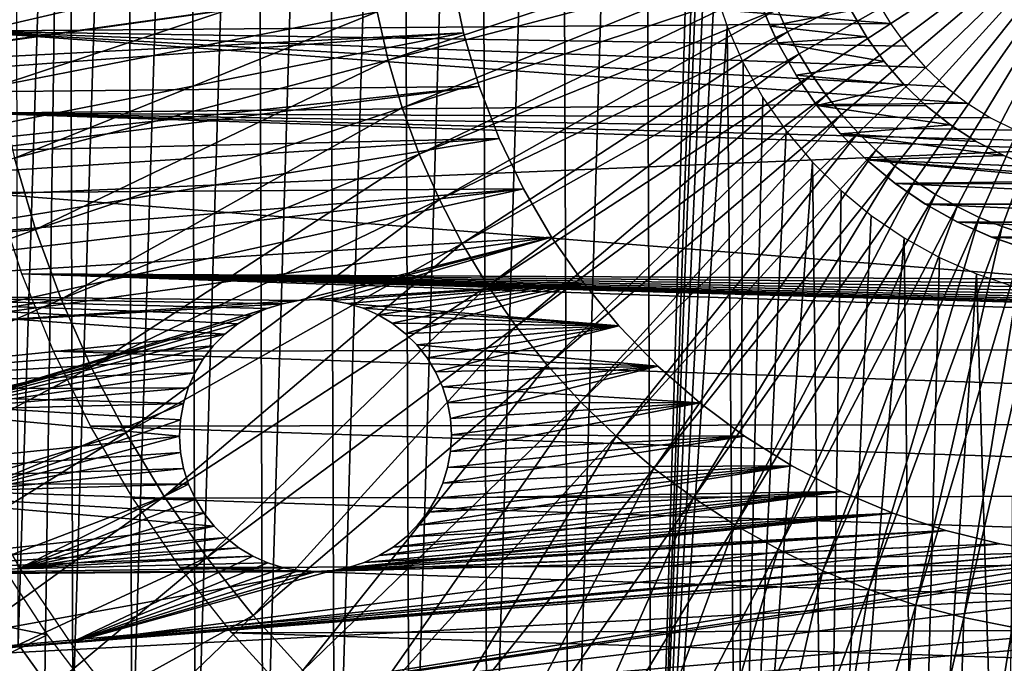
# Model space of a CAD drawing. Header units: millimetres. Extents: x -30.2 to 30.2, y -30.6 to 30.2.
# Tile 19 of 101: x -20.9 to -2.5, y -15 to -2.9. Entities that reach past the tile are written whole.
import ezdxf

# ---------------------------------------------------------------- set-up
doc = ezdxf.new("R2010")
doc.units = ezdxf.units.MM
doc.header["$LTSCALE"] = 65.185185
for name, color, linetype in [('2', 7, 'CONTINUOUS'), ('22', 7, 'CONTINUOUS'), ('23', 7, 'CONTINUOUS'), ('27', 7, 'CONTINUOUS'), ('29', 7, 'CONTINUOUS'), ('30', 7, 'CONTINUOUS'), ('4', 7, 'CONTINUOUS'), ('41', 7, 'CONTINUOUS'), ('43', 7, 'CONTINUOUS'), ('44', 7, 'CONTINUOUS'), ('6', 7, 'CONTINUOUS')]:
    doc.layers.add(name, color=color, linetype=linetype)

msp = doc.modelspace()

# ---------------------------------------------------------------- linework, layer by layer
at = {"layer": '2', "color": 251, "linetype": 'Continuous', "true_color": 0x4c4c4c}
for points in [[(-21.357, -13.026, 4.4), (-20.416, -14.454, 4.4), (-23.313, -13.868, 4.4), (-21.357, -13.026, 4.4)], [(-23.313, -13.868, 4.4), (-20.416, -14.454, 4.4), (-22.336, -15.392, 4.4), (-23.313, -13.868, 4.4)], [(-20.416, -14.454, 4.4), (-19.384, -15.812, 4.4), (-22.336, -15.392, 4.4), (-20.416, -14.454, 4.4)]]:
    msp.add_3dface(points, dxfattribs=at)
at = {"layer": '22', "color": 4, "linetype": 'Continuous'}
msp.add_3dface([(-20.963, -14.63, -2), (-20.462, -15.326, -2), (-21.846, -14.996, -30), (-20.963, -14.63, -2)], dxfattribs=at)
at = {"layer": '23', "color": 4, "linetype": 'Continuous'}
for points in [[(-9.258, 23.83, -2), (-7.659, 24.39, -2), (-9.067, -23.903, -2), (-9.258, 23.83, -2)], [(-9.067, -23.903, -2), (-7.659, 24.39, -2), (-8.25, 0, -2), (-9.067, -23.903, -2)], [(-10.815, 23.164, -2), (-9.258, 23.83, -2), (-10.634, -23.248, -2), (-10.815, 23.164, -2)], [(-9.258, 23.83, -2), (-9.067, -23.903, -2), (-10.634, -23.248, -2), (-9.258, 23.83, -2)], [(-12.32, 22.4, -2), (-10.815, 23.164, -2), (-12.149, -22.493, -2), (-12.32, 22.4, -2)], [(-10.815, 23.164, -2), (-10.634, -23.248, -2), (-12.149, -22.493, -2), (-10.815, 23.164, -2)], [(-13.777, 21.534, -2), (-12.32, 22.4, -2), (-13.615, -21.637, -2), (-13.777, 21.534, -2)], [(-12.32, 22.4, -2), (-12.149, -22.493, -2), (-13.615, -21.637, -2), (-12.32, 22.4, -2)], [(-15.17, 20.577, -2), (-13.777, 21.534, -2), (-15.02, -20.687, -2), (-15.17, 20.577, -2)], [(-13.777, 21.534, -2), (-13.615, -21.637, -2), (-15.02, -20.687, -2), (-13.777, 21.534, -2)], [(-16.496, 19.53, -2), (-15.17, 20.577, -2), (-16.363, -19.64, -2), (-16.496, 19.53, -2)], [(-15.17, 20.577, -2), (-15.02, -20.687, -2), (-16.363, -19.64, -2), (-15.17, 20.577, -2)], [(-17.75, 18.398, -2), (-16.496, 19.53, -2), (-17.637, -18.506, -2), (-17.75, 18.398, -2)], [(-16.496, 19.53, -2), (-16.363, -19.64, -2), (-17.637, -18.506, -2), (-16.496, 19.53, -2)], [(-18.924, 17.189, -2), (-17.75, 18.398, -2), (-18.828, -17.293, -2), (-18.924, 17.189, -2)], [(-17.75, 18.398, -2), (-17.637, -18.506, -2), (-18.828, -17.293, -2), (-17.75, 18.398, -2)], [(-20.018, 15.901, -2), (-18.924, 17.189, -2), (-19.939, -16.001, -2), (-20.018, 15.901, -2)], [(-18.924, 17.189, -2), (-18.828, -17.293, -2), (-19.939, -16.001, -2), (-18.924, 17.189, -2)], [(-21.027, 14.539, -2), (-20.018, 15.901, -2), (-20.963, -14.63, -2), (-21.027, 14.539, -2)], [(-20.018, 15.901, -2), (-20.462, -15.326, -2), (-20.963, -14.63, -2), (-20.018, 15.901, -2)], [(-20.018, 15.901, -2), (-19.939, -16.001, -2), (-20.462, -15.326, -2), (-20.018, 15.901, -2)], [(-9.067, -23.903, -2), (-8.25, 0, -2), (-8.194, -0.813, -2), (-9.067, -23.903, -2)], [(-8.078, -1.592, -2), (-9.067, -23.903, -2), (-8.194, -0.813, -2), (-8.078, -1.592, -2)], [(-7.9, -2.337, -2), (-9.067, -23.903, -2), (-8.078, -1.592, -2), (-7.9, -2.337, -2)], [(-7.661, -3.048, -2), (-9.067, -23.903, -2), (-7.9, -2.337, -2), (-7.661, -3.048, -2)], [(-7.462, -24.451, -2), (-9.067, -23.903, -2), (-7.661, -3.048, -2), (-7.462, -24.451, -2)], [(-7.361, -3.725, -2), (-7.462, -24.451, -2), (-7.661, -3.048, -2), (-7.361, -3.725, -2)], [(-6.991, -4.379, -2), (-7.462, -24.451, -2), (-7.361, -3.725, -2), (-6.991, -4.379, -2)], [(-6.554, -5.004, -2), (-7.462, -24.451, -2), (-6.991, -4.379, -2), (-6.554, -5.004, -2)], [(-6.062, -5.589, -2), (-7.462, -24.451, -2), (-6.554, -5.004, -2), (-6.062, -5.589, -2)], [(-5.815, -24.894, -2), (-7.462, -24.451, -2), (-6.062, -5.589, -2), (-5.815, -24.894, -2)], [(-5.527, -6.122, -2), (-5.815, -24.894, -2), (-6.062, -5.589, -2), (-5.527, -6.122, -2)], [(-4.961, -6.592, -2), (-5.815, -24.894, -2), (-5.527, -6.122, -2), (-4.961, -6.592, -2)], [(-4.344, -7.01, -2), (-5.815, -24.894, -2), (-4.961, -6.592, -2), (-4.344, -7.01, -2)], [(-4.142, -25.227, -2), (-5.815, -24.894, -2), (-4.344, -7.01, -2), (-4.142, -25.227, -2)], [(-3.681, -7.378, -2), (-4.142, -25.227, -2), (-4.344, -7.01, -2), (-3.681, -7.378, -2)], [(-2.986, -7.687, -2), (-4.142, -25.227, -2), (-3.681, -7.378, -2), (-2.986, -7.687, -2)], [(-2.453, -25.446, -2), (-4.142, -25.227, -2), (-2.986, -7.687, -2), (-2.453, -25.446, -2)], [(-2.275, -7.93, -2), (-2.453, -25.446, -2), (-2.986, -7.687, -2), (-2.275, -7.93, -2)]]:
    msp.add_3dface(points, dxfattribs=at)
at = {"layer": '27', "color": 253, "linetype": 'Continuous', "true_color": 0x98aaaf}
for points in [[(-6.713, -3.345, -0.5), (-6.993, -2.712, -0.5), (-6.856, -3.039, -25), (-6.713, -3.345, -0.5)], [(-6.856, -3.039, -25), (-6.993, -2.712, -0.5), (-6.99, -2.718, -25), (-6.856, -3.039, -25)], [(-6.709, -3.353, -25), (-6.713, -3.345, -0.5), (-6.856, -3.039, -25), (-6.709, -3.353, -25)], [(-6.377, -3.948, -0.5), (-6.713, -3.345, -0.5), (-6.709, -3.353, -25), (-6.377, -3.948, -0.5)], [(-6.371, -3.957, -25), (-6.377, -3.948, -0.5), (-6.709, -3.353, -25), (-6.371, -3.957, -25)], [(-5.986, -4.519, -0.5), (-6.377, -3.948, -0.5), (-6.371, -3.957, -25), (-5.986, -4.519, -0.5)], [(-5.98, -4.527, -25), (-5.986, -4.519, -0.5), (-6.371, -3.957, -25), (-5.98, -4.527, -25)], [(-5.543, -5.053, -0.5), (-5.986, -4.519, -0.5), (-5.98, -4.527, -25), (-5.543, -5.053, -0.5)], [(-5.536, -5.06, -25), (-5.543, -5.053, -0.5), (-5.98, -4.527, -25), (-5.536, -5.06, -25)], [(-5.052, -5.543, -0.5), (-5.543, -5.053, -0.5), (-5.536, -5.06, -25), (-5.052, -5.543, -0.5)], [(-5.046, -5.549, -25), (-5.052, -5.543, -0.5), (-5.536, -5.06, -25), (-5.046, -5.549, -25)], [(-4.519, -5.986, -0.5), (-5.052, -5.543, -0.5), (-5.046, -5.549, -25), (-4.519, -5.986, -0.5)], [(-4.513, -5.99, -25), (-4.519, -5.986, -0.5), (-5.046, -5.549, -25), (-4.513, -5.99, -25)], [(-3.948, -6.377, -0.5), (-4.519, -5.986, -0.5), (-4.513, -5.99, -25), (-3.948, -6.377, -0.5)], [(-3.942, -6.381, -25), (-3.948, -6.377, -0.5), (-4.513, -5.99, -25), (-3.942, -6.381, -25)], [(-3.343, -6.714, -0.5), (-3.948, -6.377, -0.5), (-3.942, -6.381, -25), (-3.343, -6.714, -0.5)], [(-3.337, -6.717, -25), (-3.343, -6.714, -0.5), (-3.942, -6.381, -25), (-3.337, -6.717, -25)], [(-2.711, -6.993, -0.5), (-3.343, -6.714, -0.5), (-3.337, -6.717, -25), (-2.711, -6.993, -0.5)], [(-2.704, -6.996, -25), (-2.711, -6.993, -0.5), (-3.337, -6.717, -25), (-2.704, -6.996, -25)], [(-2.055, -7.213, -0.5), (-2.711, -6.993, -0.5), (-2.704, -6.996, -25), (-2.055, -7.213, -0.5)], [(-2.047, -7.215, -25), (-2.055, -7.213, -0.5), (-2.704, -6.996, -25), (-2.047, -7.215, -25)]]:
    msp.add_3dface(points, dxfattribs=at)
at = {"layer": '29', "color": 253, "linetype": 'Continuous', "true_color": 0x98aaaf}
for points in [[(-5.334, -2.748, -25), (-5.331, -2.754, -0.5), (-5.05, -3.24, -25), (-5.334, -2.748, -25)], [(-5.331, -2.754, -0.5), (-5.048, -3.244, -0.5), (-5.05, -3.24, -25), (-5.331, -2.754, -0.5)], [(-5.05, -3.24, -25), (-5.048, -3.244, -0.5), (-4.72, -3.704, -25), (-5.05, -3.24, -25)], [(-5.048, -3.244, -0.5), (-4.718, -3.706, -0.5), (-4.72, -3.704, -25), (-5.048, -3.244, -0.5)], [(-4.718, -3.706, -0.5), (-4.344, -4.138, -0.5), (-4.72, -3.704, -25), (-4.718, -3.706, -0.5)], [(-4.72, -3.704, -25), (-4.344, -4.138, -0.5), (-4.343, -4.14, -25), (-4.72, -3.704, -25)], [(-4.344, -4.138, -0.5), (-3.931, -4.533, -0.5), (-4.343, -4.14, -25), (-4.344, -4.138, -0.5)], [(-4.343, -4.14, -25), (-3.931, -4.533, -0.5), (-3.927, -4.536, -25), (-4.343, -4.14, -25)], [(-3.931, -4.533, -0.5), (-3.483, -4.885, -0.5), (-3.927, -4.536, -25), (-3.931, -4.533, -0.5)], [(-3.927, -4.536, -25), (-3.483, -4.885, -0.5), (-3.475, -4.891, -25), (-3.927, -4.536, -25)], [(-3.483, -4.885, -0.5), (-3.004, -5.194, -0.5), (-3.475, -4.891, -25), (-3.483, -4.885, -0.5)], [(-3.475, -4.891, -25), (-3.004, -5.194, -0.5), (-2.991, -5.201, -25), (-3.475, -4.891, -25)], [(-3.004, -5.194, -0.5), (-2.498, -5.455, -0.5), (-2.991, -5.201, -25), (-3.004, -5.194, -0.5)], [(-2.991, -5.201, -25), (-2.498, -5.455, -0.5), (-2.482, -5.463, -25), (-2.991, -5.201, -25)], [(-2.498, -5.455, -0.5), (-1.97, -5.667, -0.5), (-2.482, -5.463, -25), (-2.498, -5.455, -0.5)], [(-2.482, -5.463, -25), (-1.97, -5.667, -0.5), (-1.949, -5.674, -25), (-2.482, -5.463, -25)]]:
    msp.add_3dface(points, dxfattribs=at)
at = {"layer": '30', "color": 253, "linetype": 'Continuous', "true_color": 0x98aaaf}
for points in [[(-6.856, -3.039, -25), (-6.99, -2.718, -25), (-5.334, -2.748, -25), (-6.856, -3.039, -25)], [(-6.856, -3.039, -25), (-5.334, -2.748, -25), (-5.05, -3.24, -25), (-6.856, -3.039, -25)], [(-6.709, -3.353, -25), (-6.856, -3.039, -25), (-5.05, -3.24, -25), (-6.709, -3.353, -25)], [(-6.709, -3.353, -25), (-5.05, -3.24, -25), (-4.72, -3.704, -25), (-6.709, -3.353, -25)], [(-6.371, -3.957, -25), (-6.709, -3.353, -25), (-4.72, -3.704, -25), (-6.371, -3.957, -25)], [(-6.371, -3.957, -25), (-4.72, -3.704, -25), (-4.343, -4.14, -25), (-6.371, -3.957, -25)], [(-5.98, -4.527, -25), (-6.371, -3.957, -25), (-4.343, -4.14, -25), (-5.98, -4.527, -25)], [(-5.98, -4.527, -25), (-4.343, -4.14, -25), (-3.927, -4.536, -25), (-5.98, -4.527, -25)], [(-5.536, -5.06, -25), (-5.98, -4.527, -25), (-3.475, -4.891, -25), (-5.536, -5.06, -25)], [(-5.98, -4.527, -25), (-3.927, -4.536, -25), (-3.475, -4.891, -25), (-5.98, -4.527, -25)], [(-5.536, -5.06, -25), (-3.475, -4.891, -25), (-2.991, -5.201, -25), (-5.536, -5.06, -25)], [(-5.046, -5.549, -25), (-5.536, -5.06, -25), (-2.482, -5.463, -25), (-5.046, -5.549, -25)], [(-5.536, -5.06, -25), (-2.991, -5.201, -25), (-2.482, -5.463, -25), (-5.536, -5.06, -25)], [(-5.046, -5.549, -25), (-2.482, -5.463, -25), (-1.949, -5.674, -25), (-5.046, -5.549, -25)], [(-4.513, -5.99, -25), (-5.046, -5.549, -25), (-0.84, -5.941, -25), (-4.513, -5.99, -25)], [(-5.046, -5.549, -25), (-1.949, -5.674, -25), (-1.401, -5.834, -25), (-5.046, -5.549, -25)], [(-5.046, -5.549, -25), (-1.401, -5.834, -25), (-0.84, -5.941, -25), (-5.046, -5.549, -25)], [(-4.513, -5.99, -25), (-0.84, -5.941, -25), (-0.271, -5.994, -25), (-4.513, -5.99, -25)], [(3.947, -6.377, -25), (-3.942, -6.381, -25), (-4.513, -5.99, -25), (3.947, -6.377, -25)], [(3.947, -6.377, -25), (-4.513, -5.99, -25), (-0.271, -5.994, -25), (3.947, -6.377, -25)], [(3.947, -6.377, -25), (3.343, -6.713, -25), (-3.942, -6.381, -25), (3.947, -6.377, -25)], [(3.343, -6.713, -25), (-3.337, -6.717, -25), (-3.942, -6.381, -25), (3.343, -6.713, -25)], [(3.343, -6.713, -25), (2.711, -6.993, -25), (-3.337, -6.717, -25), (3.343, -6.713, -25)], [(2.711, -6.993, -25), (-2.704, -6.996, -25), (-3.337, -6.717, -25), (2.711, -6.993, -25)], [(2.711, -6.993, -25), (2.054, -7.213, -25), (-2.704, -6.996, -25), (2.711, -6.993, -25)], [(2.054, -7.213, -25), (-2.047, -7.215, -25), (-2.704, -6.996, -25), (2.054, -7.213, -25)]]:
    msp.add_3dface(points, dxfattribs=at)
at = {"layer": '4', "color": 251, "linetype": 'Continuous', "true_color": 0x4c4c4c}
for points in [[(-22.036, -3.131, 4.4), (-22.201, -1.575, 4.4), (-4.6, -2.986, 4.4), (-22.036, -3.131, 4.4)], [(-4.6, -2.986, 4.4), (-22.201, -1.575, 4.4), (-4.865, -2.537, 4.4), (-4.6, -2.986, 4.4)], [(-4.29, -3.416, 4.4), (-22.036, -3.131, 4.4), (-4.6, -2.986, 4.4), (-4.29, -3.416, 4.4)], [(-21.762, -4.669, 4.4), (-22.036, -3.131, 4.4), (-3.158, -4.486, 4.4), (-21.762, -4.669, 4.4)], [(-3.158, -4.486, 4.4), (-22.036, -3.131, 4.4), (-3.562, -4.174, 4.4), (-3.158, -4.486, 4.4)], [(-3.562, -4.174, 4.4), (-22.036, -3.131, 4.4), (-3.941, -3.815, 4.4), (-3.562, -4.174, 4.4)], [(-3.941, -3.815, 4.4), (-22.036, -3.131, 4.4), (-4.29, -3.416, 4.4), (-3.941, -3.815, 4.4)], [(-2.723, -4.758, 4.4), (-21.762, -4.669, 4.4), (-3.158, -4.486, 4.4), (-2.723, -4.758, 4.4)], [(-21.378, -6.193, 4.4), (-21.762, -4.669, 4.4), (-1.228, -5.348, 4.4), (-21.378, -6.193, 4.4)], [(-1.228, -5.348, 4.4), (-21.762, -4.669, 4.4), (-1.758, -5.19, 4.4), (-1.228, -5.348, 4.4)], [(-1.758, -5.19, 4.4), (-21.762, -4.669, 4.4), (-2.256, -4.993, 4.4), (-1.758, -5.19, 4.4)], [(-2.256, -4.993, 4.4), (-21.762, -4.669, 4.4), (-2.723, -4.758, 4.4), (-2.256, -4.993, 4.4)], [(-1.228, -7.787, 4.4), (-21.378, -6.193, 4.4), (-1.228, -5.348, 4.4), (-1.228, -7.787, 4.4)], [(-20.89, -7.682, 4.4), (-21.378, -6.193, 4.4), (-1.228, -7.787, 4.4), (-20.89, -7.682, 4.4)], [(-20.297, -9.133, 4.4), (-20.89, -7.682, 4.4), (20.319, -9.085, 4.4), (-20.297, -9.133, 4.4)], [(20.319, -9.085, 4.4), (-20.89, -7.682, 4.4), (-0.278, -8.273, 4.4), (20.319, -9.085, 4.4)], [(-0.278, -8.273, 4.4), (-20.89, -7.682, 4.4), (-0.831, -8.236, 4.4), (-0.278, -8.273, 4.4)], [(-0.831, -8.236, 4.4), (-20.89, -7.682, 4.4), (-0.916, -8.206, 4.4), (-0.831, -8.236, 4.4)], [(-0.916, -8.206, 4.4), (-20.89, -7.682, 4.4), (-0.992, -8.167, 4.4), (-0.916, -8.206, 4.4)], [(-0.992, -8.167, 4.4), (-20.89, -7.682, 4.4), (-1.059, -8.121, 4.4), (-0.992, -8.167, 4.4)], [(-1.059, -8.121, 4.4), (-20.89, -7.682, 4.4), (-1.119, -8.064, 4.4), (-1.059, -8.121, 4.4)], [(-1.119, -8.064, 4.4), (-20.89, -7.682, 4.4), (-1.167, -8.001, 4.4), (-1.119, -8.064, 4.4)], [(-1.167, -8.001, 4.4), (-20.89, -7.682, 4.4), (-1.201, -7.934, 4.4), (-1.167, -8.001, 4.4)], [(-1.201, -7.934, 4.4), (-20.89, -7.682, 4.4), (-1.221, -7.863, 4.4), (-1.201, -7.934, 4.4)], [(-1.221, -7.863, 4.4), (-20.89, -7.682, 4.4), (-1.228, -7.787, 4.4), (-1.221, -7.863, 4.4)], [(19.636, -10.479, 4.4), (-20.297, -9.133, 4.4), (20.319, -9.085, 4.4), (19.636, -10.479, 4.4)], [(-19.603, -10.541, 4.4), (-20.297, -9.133, 4.4), (19.636, -10.479, 4.4), (-19.603, -10.541, 4.4)], [(18.86, -11.819, 4.4), (-19.603, -10.541, 4.4), (19.636, -10.479, 4.4), (18.86, -11.819, 4.4)], [(-18.813, -11.892, 4.4), (-19.603, -10.541, 4.4), (18.86, -11.819, 4.4), (-18.813, -11.892, 4.4)], [(17.987, -13.108, 4.4), (-18.813, -11.892, 4.4), (18.86, -11.819, 4.4), (17.987, -13.108, 4.4)], [(-17.925, -13.191, 4.4), (-18.813, -11.892, 4.4), (17.987, -13.108, 4.4), (-17.925, -13.191, 4.4)], [(17.033, -14.327, 4.4), (-17.925, -13.191, 4.4), (17.987, -13.108, 4.4), (17.033, -14.327, 4.4)], [(-16.956, -14.418, 4.4), (-17.925, -13.191, 4.4), (17.033, -14.327, 4.4), (-16.956, -14.418, 4.4)], [(16.005, -15.468, 4.4), (-16.956, -14.418, 4.4), (17.033, -14.327, 4.4), (16.005, -15.468, 4.4)], [(-15.912, -15.563, 4.4), (-16.956, -14.418, 4.4), (16.005, -15.468, 4.4), (-15.912, -15.563, 4.4)]]:
    msp.add_3dface(points, dxfattribs=at)
at = {"layer": '41', "linetype": 'Continuous'}
for points in [[(-24.661, -2.099, -401), (-24.46, -3.777, -401), (-12.953, -1.102, -401), (-24.661, -2.099, -401)], [(-12.953, -1.102, -401), (-24.46, -3.777, -401), (-12.822, -2.141, -401), (-12.953, -1.102, -401)], [(-12.822, -2.141, -401), (-24.46, -3.777, -401), (-12.609, -3.166, -401), (-12.822, -2.141, -401)], [(-24.46, -3.777, -401), (-24.145, -5.437, -401), (-12.609, -3.166, -401), (-24.46, -3.777, -401)], [(-12.609, -3.166, -401), (-24.145, -5.437, -401), (-12.313, -4.17, -401), (-12.609, -3.166, -401)], [(-12.313, -4.17, -401), (-24.145, -5.437, -401), (-11.937, -5.147, -401), (-12.313, -4.17, -401)], [(-24.145, -5.437, -401), (-23.718, -7.072, -401), (-11.937, -5.147, -401), (-24.145, -5.437, -401)], [(-11.937, -5.147, -401), (-23.718, -7.072, -401), (-11.485, -6.091, -401), (-11.937, -5.147, -401)], [(-23.718, -7.072, -401), (-23.18, -8.674, -401), (-11.485, -6.091, -401), (-23.718, -7.072, -401)], [(-11.485, -6.091, -401), (-23.18, -8.674, -401), (-10.957, -6.996, -401), (-11.485, -6.091, -401)], [(-10.957, -6.996, -401), (-23.18, -8.674, -401), (-15.703, -8.188, -401), (-10.957, -6.996, -401)], [(-15.396, -8.168, -401), (-10.957, -6.996, -401), (-15.703, -8.188, -401), (-15.396, -8.168, -401)], [(-15.088, -8.185, -401), (-10.957, -6.996, -401), (-15.396, -8.168, -401), (-15.088, -8.185, -401)], [(-10.359, -7.855, -401), (-10.957, -6.996, -401), (-15.088, -8.185, -401), (-10.359, -7.855, -401)], [(-14.785, -8.24, -401), (-10.359, -7.855, -401), (-15.088, -8.185, -401), (-14.785, -8.24, -401)], [(-14.491, -8.33, -401), (-10.359, -7.855, -401), (-14.785, -8.24, -401), (-14.491, -8.33, -401)], [(-14.209, -8.455, -401), (-10.359, -7.855, -401), (-14.491, -8.33, -401), (-14.209, -8.455, -401)], [(-13.945, -8.613, -401), (-10.359, -7.855, -401), (-14.209, -8.455, -401), (-13.945, -8.613, -401)], [(-13.702, -8.802, -401), (-10.359, -7.855, -401), (-13.945, -8.613, -401), (-13.702, -8.802, -401)], [(-9.693, -8.663, -401), (-10.359, -7.855, -401), (-13.702, -8.802, -401), (-9.693, -8.663, -401)], [(-15.703, -8.188, -401), (-23.18, -8.674, -401), (-16.006, -8.245, -401), (-15.703, -8.188, -401)], [(-23.18, -8.674, -401), (-22.534, -10.236, -401), (-16.006, -8.245, -401), (-23.18, -8.674, -401)], [(-16.006, -8.245, -401), (-22.534, -10.236, -401), (-16.299, -8.338, -401), (-16.006, -8.245, -401)], [(-16.299, -8.338, -401), (-22.534, -10.236, -401), (-16.579, -8.465, -401), (-16.299, -8.338, -401)], [(-22.534, -10.236, -401), (-16.842, -8.626, -401), (-16.579, -8.465, -401), (-22.534, -10.236, -401)], [(-16.842, -8.626, -401), (-22.534, -10.236, -401), (-17.084, -8.817, -401), (-16.842, -8.626, -401)], [(-13.483, -9.019, -401), (-9.693, -8.663, -401), (-13.702, -8.802, -401), (-13.483, -9.019, -401)], [(-13.292, -9.261, -401), (-9.693, -8.663, -401), (-13.483, -9.019, -401), (-13.292, -9.261, -401)], [(-13.132, -9.523, -401), (-9.693, -8.663, -401), (-13.292, -9.261, -401), (-13.132, -9.523, -401)], [(-8.965, -9.415, -401), (-9.693, -8.663, -401), (-13.132, -9.523, -401), (-8.965, -9.415, -401)], [(-17.084, -8.817, -401), (-22.534, -10.236, -401), (-17.301, -9.036, -401), (-17.084, -8.817, -401)], [(-17.301, -9.036, -401), (-22.534, -10.236, -401), (-17.489, -9.279, -401), (-17.301, -9.036, -401)], [(-17.489, -9.279, -401), (-22.534, -10.236, -401), (-17.648, -9.543, -401), (-17.489, -9.279, -401)], [(-13.004, -9.804, -401), (-8.965, -9.415, -401), (-13.132, -9.523, -401), (-13.004, -9.804, -401)], [(-12.911, -10.097, -401), (-8.965, -9.415, -401), (-13.004, -9.804, -401), (-12.911, -10.097, -401)], [(-12.854, -10.4, -401), (-8.965, -9.415, -401), (-12.911, -10.097, -401), (-12.854, -10.4, -401)], [(-8.178, -10.105, -401), (-8.965, -9.415, -401), (-12.854, -10.4, -401), (-8.178, -10.105, -401)], [(-17.648, -9.543, -401), (-22.534, -10.236, -401), (-17.773, -9.824, -401), (-17.648, -9.543, -401)], [(-17.773, -9.824, -401), (-22.534, -10.236, -401), (-17.863, -10.119, -401), (-17.773, -9.824, -401)], [(-22.534, -10.236, -401), (-21.783, -11.75, -401), (-17.863, -10.119, -401), (-22.534, -10.236, -401)], [(-17.863, -10.119, -401), (-21.783, -11.75, -401), (-17.917, -10.422, -401), (-17.863, -10.119, -401)], [(-12.835, -10.707, -401), (-8.178, -10.105, -401), (-12.854, -10.4, -401), (-12.835, -10.707, -401)], [(-7.338, -10.731, -401), (-8.178, -10.105, -401), (-12.852, -11.015, -401), (-7.338, -10.731, -401)], [(-12.852, -11.015, -401), (-8.178, -10.105, -401), (-12.835, -10.707, -401), (-12.852, -11.015, -401)], [(-17.917, -10.422, -401), (-21.783, -11.75, -401), (-17.934, -10.729, -401), (-17.917, -10.422, -401)], [(-17.934, -10.729, -401), (-21.783, -11.75, -401), (-17.915, -11.037, -401), (-17.934, -10.729, -401)], [(-6.451, -11.286, -401), (-7.338, -10.731, -401), (-12.996, -11.612, -401), (-6.451, -11.286, -401)], [(-12.996, -11.612, -401), (-7.338, -10.731, -401), (-12.906, -11.318, -401), (-12.996, -11.612, -401)], [(-12.906, -11.318, -401), (-7.338, -10.731, -401), (-12.852, -11.015, -401), (-12.906, -11.318, -401)], [(-17.915, -11.037, -401), (-21.783, -11.75, -401), (-17.858, -11.339, -401), (-17.915, -11.037, -401)], [(21.357, -12.507, -401), (22.161, -11.02, -401), (-18.937, -15.936, -401), (21.357, -12.507, -401)], [(-18.937, -15.936, -401), (22.161, -11.02, -401), (1.623, -12.898, -401), (-18.937, -15.936, -401)], [(-17.858, -11.339, -401), (-21.783, -11.75, -401), (-17.765, -11.633, -401), (-17.858, -11.339, -401)], [(-5.522, -11.769, -401), (-6.451, -11.286, -401), (-13.468, -12.401, -401), (-5.522, -11.769, -401)], [(-13.468, -12.401, -401), (-6.451, -11.286, -401), (-13.28, -12.158, -401), (-13.468, -12.401, -401)], [(-13.28, -12.158, -401), (-6.451, -11.286, -401), (-13.121, -11.893, -401), (-13.28, -12.158, -401)], [(-13.121, -11.893, -401), (-6.451, -11.286, -401), (-12.996, -11.612, -401), (-13.121, -11.893, -401)], [(-21.783, -11.75, -401), (-20.93, -13.209, -401), (-17.765, -11.633, -401), (-21.783, -11.75, -401)], [(-17.765, -11.633, -401), (-20.93, -13.209, -401), (-17.637, -11.913, -401), (-17.765, -11.633, -401)], [(-4.557, -12.175, -401), (-5.522, -11.769, -401), (-14.19, -12.971, -401), (-4.557, -12.175, -401)], [(-14.19, -12.971, -401), (-5.522, -11.769, -401), (-13.927, -12.81, -401), (-14.19, -12.971, -401)], [(-13.927, -12.81, -401), (-5.522, -11.769, -401), (-13.685, -12.62, -401), (-13.927, -12.81, -401)], [(-13.685, -12.62, -401), (-5.522, -11.769, -401), (-13.468, -12.401, -401), (-13.685, -12.62, -401)], [(-17.637, -11.913, -401), (-20.93, -13.209, -401), (-17.477, -12.176, -401), (-17.637, -11.913, -401)], [(-17.477, -12.176, -401), (-20.93, -13.209, -401), (-17.286, -12.417, -401), (-17.477, -12.176, -401)], [(-3.562, -12.502, -401), (-4.557, -12.175, -401), (-15.066, -13.248, -401), (-3.562, -12.502, -401)], [(-15.066, -13.248, -401), (-4.557, -12.175, -401), (-14.763, -13.191, -401), (-15.066, -13.248, -401)], [(-14.763, -13.191, -401), (-4.557, -12.175, -401), (-14.47, -13.099, -401), (-14.763, -13.191, -401)], [(-14.47, -13.099, -401), (-4.557, -12.175, -401), (-14.19, -12.971, -401), (-14.47, -13.099, -401)], [(-17.286, -12.417, -401), (-20.93, -13.209, -401), (-17.067, -12.634, -401), (-17.286, -12.417, -401)], [(-3.562, -12.502, -401), (-19.98, -14.607, -401), (-2.545, -12.748, -401), (-3.562, -12.502, -401)], [(-19.98, -14.607, -401), (-3.562, -12.502, -401), (-15.066, -13.248, -401), (-19.98, -14.607, -401)], [(-17.805, -17.191, -401), (21.357, -12.507, -401), (-18.937, -15.936, -401), (-17.805, -17.191, -401)], [(20.454, -13.935, -401), (21.357, -12.507, -401), (-17.805, -17.191, -401), (20.454, -13.935, -401)], [(-17.067, -12.634, -401), (-20.93, -13.209, -401), (-16.824, -12.823, -401), (-17.067, -12.634, -401)], [(-16.824, -12.823, -401), (-20.93, -13.209, -401), (-16.56, -12.981, -401), (-16.824, -12.823, -401)], [(-2.545, -12.748, -401), (-19.98, -14.607, -401), (-1.511, -12.912, -401), (-2.545, -12.748, -401)], [(-1.511, -12.912, -401), (-19.98, -14.607, -401), (-0.467, -12.992, -401), (-1.511, -12.912, -401)], [(0.58, -12.987, -401), (-18.937, -15.936, -401), (1.623, -12.898, -401), (0.58, -12.987, -401)], [(-20.93, -13.209, -401), (-19.98, -14.607, -401), (-16.56, -12.981, -401), (-20.93, -13.209, -401)], [(-16.56, -12.981, -401), (-19.98, -14.607, -401), (-16.278, -13.106, -401), (-16.56, -12.981, -401)], [(-19.98, -14.607, -401), (-18.937, -15.936, -401), (-0.467, -12.992, -401), (-19.98, -14.607, -401)], [(-16.278, -13.106, -401), (-19.98, -14.607, -401), (-15.984, -13.197, -401), (-16.278, -13.106, -401)], [(-0.467, -12.992, -401), (-18.937, -15.936, -401), (0.58, -12.987, -401), (-0.467, -12.992, -401)], [(-15.984, -13.197, -401), (-19.98, -14.607, -401), (-15.681, -13.251, -401), (-15.984, -13.197, -401)], [(-15.373, -13.268, -401), (-19.98, -14.607, -401), (-15.066, -13.248, -401), (-15.373, -13.268, -401)], [(-15.681, -13.251, -401), (-19.98, -14.607, -401), (-15.373, -13.268, -401), (-15.681, -13.251, -401)], [(-16.591, -18.366, -401), (20.454, -13.935, -401), (-17.805, -17.191, -401), (-16.591, -18.366, -401)], [(19.456, -15.298, -401), (20.454, -13.935, -401), (-16.591, -18.366, -401), (19.456, -15.298, -401)]]:
    msp.add_3dface(points, dxfattribs=at)
at = {"layer": '43', "linetype": 'Continuous'}
for points in [[(-12.822, -2.141, -401), (-12.609, -3.166, -401), (-12.822, -2.141, -438), (-12.822, -2.141, -401)], [(-12.822, -2.141, -438), (-12.609, -3.166, -401), (-12.609, -3.166, -438), (-12.822, -2.141, -438)], [(-12.609, -3.166, -401), (-12.313, -4.17, -401), (-12.609, -3.166, -438), (-12.609, -3.166, -401)], [(-12.609, -3.166, -438), (-12.313, -4.17, -401), (-12.313, -4.17, -438), (-12.609, -3.166, -438)], [(-12.313, -4.17, -401), (-11.937, -5.147, -401), (-12.313, -4.17, -438), (-12.313, -4.17, -401)], [(-12.313, -4.17, -438), (-11.937, -5.147, -401), (-11.937, -5.147, -438), (-12.313, -4.17, -438)], [(-11.937, -5.147, -401), (-11.485, -6.091, -401), (-11.937, -5.147, -438), (-11.937, -5.147, -401)], [(-11.937, -5.147, -438), (-11.485, -6.091, -401), (-11.485, -6.091, -438), (-11.937, -5.147, -438)], [(-11.485, -6.091, -401), (-10.957, -6.996, -401), (-11.485, -6.091, -438), (-11.485, -6.091, -401)], [(-11.485, -6.091, -438), (-10.957, -6.996, -401), (-10.957, -6.996, -438), (-11.485, -6.091, -438)], [(-10.957, -6.996, -401), (-10.359, -7.855, -401), (-10.957, -6.996, -438), (-10.957, -6.996, -401)], [(-10.957, -6.996, -438), (-10.359, -7.855, -401), (-10.359, -7.855, -438), (-10.957, -6.996, -438)], [(-10.359, -7.855, -401), (-9.693, -8.663, -401), (-10.359, -7.855, -438), (-10.359, -7.855, -401)], [(-10.359, -7.855, -438), (-9.693, -8.663, -401), (-9.693, -8.663, -438), (-10.359, -7.855, -438)], [(-9.693, -8.663, -401), (-8.965, -9.415, -401), (-9.693, -8.663, -438), (-9.693, -8.663, -401)], [(-9.693, -8.663, -438), (-8.965, -9.415, -401), (-8.965, -9.415, -438), (-9.693, -8.663, -438)], [(-8.965, -9.415, -401), (-8.178, -10.105, -401), (-8.965, -9.415, -438), (-8.965, -9.415, -401)], [(-8.965, -9.415, -438), (-8.178, -10.105, -401), (-8.178, -10.105, -438), (-8.965, -9.415, -438)], [(-8.178, -10.105, -401), (-7.338, -10.731, -401), (-8.178, -10.105, -438), (-8.178, -10.105, -401)], [(-8.178, -10.105, -438), (-7.338, -10.731, -401), (-7.338, -10.731, -438), (-8.178, -10.105, -438)], [(-7.338, -10.731, -401), (-6.451, -11.286, -401), (-7.338, -10.731, -438), (-7.338, -10.731, -401)], [(-7.338, -10.731, -438), (-6.451, -11.286, -401), (-6.451, -11.286, -438), (-7.338, -10.731, -438)], [(-6.451, -11.286, -401), (-5.522, -11.769, -401), (-6.451, -11.286, -438), (-6.451, -11.286, -401)], [(-6.451, -11.286, -438), (-5.522, -11.769, -401), (-5.522, -11.769, -438), (-6.451, -11.286, -438)], [(-5.522, -11.769, -401), (-4.557, -12.175, -401), (-5.522, -11.769, -438), (-5.522, -11.769, -401)], [(-5.522, -11.769, -438), (-4.557, -12.175, -401), (-4.557, -12.175, -438), (-5.522, -11.769, -438)], [(-4.557, -12.175, -401), (-3.562, -12.502, -401), (-4.557, -12.175, -438), (-4.557, -12.175, -401)], [(-4.557, -12.175, -438), (-3.562, -12.502, -401), (-3.563, -12.502, -438), (-4.557, -12.175, -438)], [(-3.562, -12.502, -401), (-2.545, -12.748, -401), (-3.563, -12.502, -438), (-3.562, -12.502, -401)], [(-3.563, -12.502, -438), (-2.545, -12.748, -401), (-2.545, -12.748, -438), (-3.563, -12.502, -438)], [(-2.545, -12.748, -401), (-1.511, -12.912, -401), (-2.545, -12.748, -438), (-2.545, -12.748, -401)], [(-2.545, -12.748, -438), (-1.511, -12.912, -401), (-1.511, -12.912, -438), (-2.545, -12.748, -438)]]:
    msp.add_3dface(points, dxfattribs=at)
at = {"layer": '44', "linetype": 'Continuous'}
for points in [[(-28.896, -2.459, -438), (-12.822, -2.141, -438), (-28.673, -4.344, -438), (-28.896, -2.459, -438)], [(-12.822, -2.141, -438), (-12.609, -3.166, -438), (-28.673, -4.344, -438), (-12.822, -2.141, -438)], [(-12.609, -3.166, -438), (-12.313, -4.17, -438), (-28.673, -4.344, -438), (-12.609, -3.166, -438)], [(-28.673, -4.344, -438), (-12.313, -4.17, -438), (-28.327, -6.21, -438), (-28.673, -4.344, -438)], [(-12.313, -4.17, -438), (-11.937, -5.147, -438), (-28.327, -6.21, -438), (-12.313, -4.17, -438)], [(-11.937, -5.147, -438), (-11.485, -6.091, -438), (-28.327, -6.21, -438), (-11.937, -5.147, -438)], [(-28.327, -6.21, -438), (-11.485, -6.091, -438), (-27.861, -8.049, -438), (-28.327, -6.21, -438)], [(-11.485, -6.091, -438), (-10.957, -6.996, -438), (-27.861, -8.049, -438), (-11.485, -6.091, -438)], [(-27.861, -8.049, -438), (-10.957, -6.996, -438), (-15.703, -8.188, -438), (-27.861, -8.049, -438)], [(-15.703, -8.188, -438), (-10.957, -6.996, -438), (-15.396, -8.168, -438), (-15.703, -8.188, -438)], [(-10.957, -6.996, -438), (-10.359, -7.855, -438), (-15.396, -8.168, -438), (-10.957, -6.996, -438)], [(-15.396, -8.168, -438), (-10.359, -7.855, -438), (-15.088, -8.185, -438), (-15.396, -8.168, -438)], [(-15.088, -8.185, -438), (-10.359, -7.855, -438), (-14.785, -8.24, -438), (-15.088, -8.185, -438)], [(-10.359, -7.855, -438), (-9.693, -8.663, -438), (-14.785, -8.24, -438), (-10.359, -7.855, -438)], [(-27.274, -9.854, -438), (-27.861, -8.049, -438), (-17.084, -8.817, -438), (-27.274, -9.854, -438)], [(-16.842, -8.626, -438), (-27.861, -8.049, -438), (-16.579, -8.465, -438), (-16.842, -8.626, -438)], [(-27.861, -8.049, -438), (-16.842, -8.626, -438), (-17.084, -8.817, -438), (-27.861, -8.049, -438)], [(-16.579, -8.465, -438), (-27.861, -8.049, -438), (-16.299, -8.338, -438), (-16.579, -8.465, -438)], [(-16.299, -8.338, -438), (-27.861, -8.049, -438), (-16.006, -8.245, -438), (-16.299, -8.338, -438)], [(-16.006, -8.245, -438), (-27.861, -8.049, -438), (-15.703, -8.188, -438), (-16.006, -8.245, -438)], [(-14.785, -8.24, -438), (-9.693, -8.663, -438), (-14.491, -8.33, -438), (-14.785, -8.24, -438)], [(-14.491, -8.33, -438), (-9.693, -8.663, -438), (-14.209, -8.455, -438), (-14.491, -8.33, -438)], [(-14.209, -8.455, -438), (-9.693, -8.663, -438), (-13.945, -8.613, -438), (-14.209, -8.455, -438)], [(-13.945, -8.613, -438), (-9.693, -8.663, -438), (-13.702, -8.802, -438), (-13.945, -8.613, -438)], [(-13.702, -8.802, -438), (-9.693, -8.663, -438), (-13.483, -9.019, -438), (-13.702, -8.802, -438)], [(-9.693, -8.663, -438), (-8.965, -9.415, -438), (-13.483, -9.019, -438), (-9.693, -8.663, -438)], [(-17.301, -9.036, -438), (-27.274, -9.854, -438), (-17.084, -8.817, -438), (-17.301, -9.036, -438)], [(-17.489, -9.279, -438), (-27.274, -9.854, -438), (-17.301, -9.036, -438), (-17.489, -9.279, -438)], [(-13.483, -9.019, -438), (-8.965, -9.415, -438), (-13.292, -9.261, -438), (-13.483, -9.019, -438)], [(-17.648, -9.543, -438), (-27.274, -9.854, -438), (-17.489, -9.279, -438), (-17.648, -9.543, -438)], [(-13.292, -9.261, -438), (-8.965, -9.415, -438), (-13.132, -9.523, -438), (-13.292, -9.261, -438)], [(-13.132, -9.523, -438), (-8.965, -9.415, -438), (-13.004, -9.804, -438), (-13.132, -9.523, -438)], [(-8.965, -9.415, -438), (-8.178, -10.105, -438), (-13.004, -9.804, -438), (-8.965, -9.415, -438)], [(-17.773, -9.824, -438), (-27.274, -9.854, -438), (-17.648, -9.543, -438), (-17.773, -9.824, -438)], [(-17.863, -10.119, -438), (-27.274, -9.854, -438), (-17.773, -9.824, -438), (-17.863, -10.119, -438)], [(-26.572, -11.617, -438), (-27.274, -9.854, -438), (-17.934, -10.729, -438), (-26.572, -11.617, -438)], [(-17.934, -10.729, -438), (-27.274, -9.854, -438), (-17.917, -10.422, -438), (-17.934, -10.729, -438)], [(-17.917, -10.422, -438), (-27.274, -9.854, -438), (-17.863, -10.119, -438), (-17.917, -10.422, -438)], [(-13.004, -9.804, -438), (-8.178, -10.105, -438), (-12.911, -10.097, -438), (-13.004, -9.804, -438)], [(-12.911, -10.097, -438), (-8.178, -10.105, -438), (-12.854, -10.4, -438), (-12.911, -10.097, -438)], [(-12.854, -10.4, -438), (-8.178, -10.105, -438), (-12.835, -10.707, -438), (-12.854, -10.4, -438)], [(-8.178, -10.105, -438), (-7.338, -10.731, -438), (-12.835, -10.707, -438), (-8.178, -10.105, -438)], [(-12.835, -10.707, -438), (-7.338, -10.731, -438), (-12.852, -11.015, -438), (-12.835, -10.707, -438)], [(-17.915, -11.037, -438), (-26.572, -11.617, -438), (-17.934, -10.729, -438), (-17.915, -11.037, -438)], [(-7.338, -10.731, -438), (-6.451, -11.286, -438), (-12.906, -11.318, -438), (-7.338, -10.731, -438)], [(-12.852, -11.015, -438), (-7.338, -10.731, -438), (-12.906, -11.318, -438), (-12.852, -11.015, -438)], [(-17.858, -11.339, -438), (-26.572, -11.617, -438), (-17.915, -11.037, -438), (-17.858, -11.339, -438)], [(-17.765, -11.633, -438), (-26.572, -11.617, -438), (-17.858, -11.339, -438), (-17.765, -11.633, -438)], [(-6.451, -11.286, -438), (-5.522, -11.769, -438), (-13.121, -11.893, -438), (-6.451, -11.286, -438)], [(-12.996, -11.612, -438), (-6.451, -11.286, -438), (-13.121, -11.893, -438), (-12.996, -11.612, -438)], [(-12.906, -11.318, -438), (-6.451, -11.286, -438), (-12.996, -11.612, -438), (-12.906, -11.318, -438)], [(-25.755, -13.33, -438), (-26.572, -11.617, -438), (-17.286, -12.417, -438), (-25.755, -13.33, -438)], [(-17.286, -12.417, -438), (-26.572, -11.617, -438), (-17.477, -12.176, -438), (-17.286, -12.417, -438)], [(-17.477, -12.176, -438), (-26.572, -11.617, -438), (-17.637, -11.913, -438), (-17.477, -12.176, -438)], [(-17.637, -11.913, -438), (-26.572, -11.617, -438), (-17.765, -11.633, -438), (-17.637, -11.913, -438)], [(-5.522, -11.769, -438), (-4.557, -12.175, -438), (-13.685, -12.62, -438), (-5.522, -11.769, -438)], [(-13.468, -12.401, -438), (-5.522, -11.769, -438), (-13.685, -12.62, -438), (-13.468, -12.401, -438)], [(-13.28, -12.158, -438), (-5.522, -11.769, -438), (-13.468, -12.401, -438), (-13.28, -12.158, -438)], [(-13.121, -11.893, -438), (-5.522, -11.769, -438), (-13.28, -12.158, -438), (-13.121, -11.893, -438)], [(-4.557, -12.175, -438), (-3.563, -12.502, -438), (-14.47, -13.099, -438), (-4.557, -12.175, -438)], [(-14.19, -12.971, -438), (-4.557, -12.175, -438), (-14.47, -13.099, -438), (-14.19, -12.971, -438)], [(-13.927, -12.81, -438), (-4.557, -12.175, -438), (-14.19, -12.971, -438), (-13.927, -12.81, -438)], [(-13.685, -12.62, -438), (-4.557, -12.175, -438), (-13.927, -12.81, -438), (-13.685, -12.62, -438)], [(-24.828, -14.986, -438), (0.58, -12.987, -438), (26.254, -12.318, -438), (-24.828, -14.986, -438)], [(-23.795, -16.578, -438), (-24.828, -14.986, -438), (26.254, -12.318, -438), (-23.795, -16.578, -438)], [(25.392, -14.009, -438), (-23.795, -16.578, -438), (26.254, -12.318, -438), (25.392, -14.009, -438)], [(-17.067, -12.634, -438), (-25.755, -13.33, -438), (-17.286, -12.417, -438), (-17.067, -12.634, -438)], [(-3.563, -12.502, -438), (-2.545, -12.748, -438), (-15.066, -13.248, -438), (-3.563, -12.502, -438)], [(-14.763, -13.191, -438), (-3.563, -12.502, -438), (-15.066, -13.248, -438), (-14.763, -13.191, -438)], [(-14.47, -13.099, -438), (-3.563, -12.502, -438), (-14.763, -13.191, -438), (-14.47, -13.099, -438)], [(-16.824, -12.823, -438), (-25.755, -13.33, -438), (-17.067, -12.634, -438), (-16.824, -12.823, -438)], [(-16.56, -12.981, -438), (-25.755, -13.33, -438), (-16.824, -12.823, -438), (-16.56, -12.981, -438)], [(-1.511, -12.912, -438), (-0.467, -12.992, -438), (-24.828, -14.986, -438), (-1.511, -12.912, -438)], [(-1.511, -12.912, -438), (-24.828, -14.986, -438), (-15.373, -13.268, -438), (-1.511, -12.912, -438)], [(-2.545, -12.748, -438), (-1.511, -12.912, -438), (-15.373, -13.268, -438), (-2.545, -12.748, -438)], [(-15.066, -13.248, -438), (-2.545, -12.748, -438), (-15.373, -13.268, -438), (-15.066, -13.248, -438)], [(-16.278, -13.106, -438), (-25.755, -13.33, -438), (-16.56, -12.981, -438), (-16.278, -13.106, -438)], [(-15.984, -13.197, -438), (-25.755, -13.33, -438), (-16.278, -13.106, -438), (-15.984, -13.197, -438)], [(-0.467, -12.992, -438), (0.58, -12.987, -438), (-24.828, -14.986, -438), (-0.467, -12.992, -438)], [(-15.681, -13.251, -438), (-25.755, -13.33, -438), (-15.984, -13.197, -438), (-15.681, -13.251, -438)], [(-15.373, -13.268, -438), (-25.755, -13.33, -438), (-15.681, -13.251, -438), (-15.373, -13.268, -438)], [(-24.828, -14.986, -438), (-25.755, -13.33, -438), (-15.373, -13.268, -438), (-24.828, -14.986, -438)], [(-22.66, -18.098, -438), (-23.795, -16.578, -438), (25.392, -14.009, -438), (-22.66, -18.098, -438)], [(24.421, -15.639, -438), (-22.66, -18.098, -438), (25.392, -14.009, -438), (24.421, -15.639, -438)]]:
    msp.add_3dface(points, dxfattribs=at)
at = {"layer": '6', "color": 251, "linetype": 'Continuous', "true_color": 0x4c4c4c}
for points in [[(-6.528, -3.144, 6.938), (0, 0, 7), (-6.716, -2.719, 6.938), (-6.528, -3.144, 6.938)], [(-6.313, -3.556, 6.938), (0, 0, 7), (-6.528, -3.144, 6.938), (-6.313, -3.556, 6.938)], [(-6.073, -3.953, 6.938), (0, 0, 7), (-6.313, -3.556, 6.938), (-6.073, -3.953, 6.938)], [(-5.807, -4.334, 6.938), (0, 0, 7), (-6.073, -3.953, 6.938), (-5.807, -4.334, 6.938)], [(-5.517, -4.697, 6.938), (0, 0, 7), (-5.807, -4.334, 6.938), (-5.517, -4.697, 6.938)], [(-5.205, -5.041, 6.938), (0, 0, 7), (-5.517, -4.697, 6.938), (-5.205, -5.041, 6.938)], [(-4.871, -5.364, 6.938), (0, 0, 7), (-5.205, -5.041, 6.938), (-4.871, -5.364, 6.938)], [(-4.518, -5.665, 6.938), (0, 0, 7), (-4.871, -5.364, 6.938), (-4.518, -5.665, 6.938)], [(-4.145, -5.943, 6.938), (0, 0, 7), (-4.518, -5.665, 6.938), (-4.145, -5.943, 6.938)], [(-3.756, -6.196, 6.938), (0, 0, 7), (-4.145, -5.943, 6.938), (-3.756, -6.196, 6.938)], [(-3.351, -6.424, 6.938), (0, 0, 7), (-3.756, -6.196, 6.938), (-3.351, -6.424, 6.938)], [(-2.933, -6.626, 6.938), (0, 0, 7), (-3.351, -6.424, 6.938), (-2.933, -6.626, 6.938)], [(-2.502, -6.8, 6.938), (0, 0, 7), (-2.933, -6.626, 6.938), (-2.502, -6.8, 6.938)], [(-2.062, -6.946, 6.938), (0, 0, 7), (-2.502, -6.8, 6.938), (-2.062, -6.946, 6.938)], [(-14.023, -3.677, 6.753), (-7.112, -1.385, 6.938), (-14.229, -2.771, 6.753), (-14.023, -3.677, 6.753)], [(-7.009, -1.838, 6.938), (-7.112, -1.385, 6.938), (-14.023, -3.677, 6.753), (-7.009, -1.838, 6.938)], [(-13.758, -4.568, 6.753), (-7.009, -1.838, 6.938), (-14.023, -3.677, 6.753), (-13.758, -4.568, 6.753)], [(-6.877, -2.283, 6.938), (-7.009, -1.838, 6.938), (-13.758, -4.568, 6.753), (-6.877, -2.283, 6.938)], [(-21.565, -2.78, 6.444), (-21.342, -4.156, 6.444), (-14.378, -1.854, 6.753), (-21.565, -2.78, 6.444)], [(-21.342, -4.156, 6.444), (-14.229, -2.771, 6.753), (-14.378, -1.854, 6.753), (-21.342, -4.156, 6.444)], [(-13.437, -5.44, 6.753), (-6.877, -2.283, 6.938), (-13.758, -4.568, 6.753), (-13.437, -5.44, 6.753)], [(-6.716, -2.719, 6.938), (-6.877, -2.283, 6.938), (-13.437, -5.44, 6.753), (-6.716, -2.719, 6.938)], [(-13.061, -6.29, 6.753), (-6.716, -2.719, 6.938), (-13.437, -5.44, 6.753), (-13.061, -6.29, 6.753)], [(-6.528, -3.144, 6.938), (-6.716, -2.719, 6.938), (-13.061, -6.29, 6.753), (-6.528, -3.144, 6.938)], [(-21.342, -4.156, 6.444), (-21.032, -5.515, 6.444), (-14.229, -2.771, 6.753), (-21.342, -4.156, 6.444)], [(-21.032, -5.515, 6.444), (-14.023, -3.677, 6.753), (-14.229, -2.771, 6.753), (-21.032, -5.515, 6.444)], [(-12.631, -7.114, 6.753), (-6.528, -3.144, 6.938), (-13.061, -6.29, 6.753), (-12.631, -7.114, 6.753)], [(-6.313, -3.556, 6.938), (-6.528, -3.144, 6.938), (-12.631, -7.114, 6.753), (-6.313, -3.556, 6.938)], [(-21.032, -5.515, 6.444), (-20.636, -6.852, 6.444), (-14.023, -3.677, 6.753), (-21.032, -5.515, 6.444)], [(-20.636, -6.852, 6.444), (-13.758, -4.568, 6.753), (-14.023, -3.677, 6.753), (-20.636, -6.852, 6.444)], [(-12.15, -7.908, 6.753), (-6.313, -3.556, 6.938), (-12.631, -7.114, 6.753), (-12.15, -7.908, 6.753)], [(-6.073, -3.953, 6.938), (-6.313, -3.556, 6.938), (-12.15, -7.908, 6.753), (-6.073, -3.953, 6.938)], [(-11.618, -8.671, 6.753), (-6.073, -3.953, 6.938), (-12.15, -7.908, 6.753), (-11.618, -8.671, 6.753)], [(-5.807, -4.334, 6.938), (-6.073, -3.953, 6.938), (-11.618, -8.671, 6.753), (-5.807, -4.334, 6.938)], [(-11.038, -9.397, 6.753), (-5.807, -4.334, 6.938), (-11.618, -8.671, 6.753), (-11.038, -9.397, 6.753)], [(-5.517, -4.697, 6.938), (-5.807, -4.334, 6.938), (-11.038, -9.397, 6.753), (-5.517, -4.697, 6.938)], [(-20.636, -6.852, 6.444), (-20.154, -8.16, 6.444), (-13.758, -4.568, 6.753), (-20.636, -6.852, 6.444)], [(-20.154, -8.16, 6.444), (-13.437, -5.44, 6.753), (-13.758, -4.568, 6.753), (-20.154, -8.16, 6.444)], [(-10.414, -10.085, 6.753), (-5.517, -4.697, 6.938), (-11.038, -9.397, 6.753), (-10.414, -10.085, 6.753)], [(-5.205, -5.041, 6.938), (-5.517, -4.697, 6.938), (-10.414, -10.085, 6.753), (-5.205, -5.041, 6.938)], [(-9.746, -10.732, 6.753), (-5.205, -5.041, 6.938), (-10.414, -10.085, 6.753), (-9.746, -10.732, 6.753)], [(-4.871, -5.364, 6.938), (-5.205, -5.041, 6.938), (-9.746, -10.732, 6.753), (-4.871, -5.364, 6.938)], [(-21.032, -5.515, 6.444), (-27.975, -7.496, 6.013), (-20.636, -6.852, 6.444), (-21.032, -5.515, 6.444)], [(-20.154, -8.16, 6.444), (-19.59, -9.434, 6.444), (-13.437, -5.44, 6.753), (-20.154, -8.16, 6.444)], [(-19.59, -9.434, 6.444), (-13.061, -6.29, 6.753), (-13.437, -5.44, 6.753), (-19.59, -9.434, 6.444)], [(-9.039, -11.334, 6.753), (-4.871, -5.364, 6.938), (-9.746, -10.732, 6.753), (-9.039, -11.334, 6.753)], [(-4.518, -5.665, 6.938), (-4.871, -5.364, 6.938), (-9.039, -11.334, 6.753), (-4.518, -5.665, 6.938)], [(-8.294, -11.89, 6.753), (-4.518, -5.665, 6.938), (-9.039, -11.334, 6.753), (-8.294, -11.89, 6.753)], [(-4.145, -5.943, 6.938), (-4.518, -5.665, 6.938), (-8.294, -11.89, 6.753), (-4.145, -5.943, 6.938)], [(-7.515, -12.397, 6.753), (-4.145, -5.943, 6.938), (-8.294, -11.89, 6.753), (-7.515, -12.397, 6.753)], [(-3.756, -6.196, 6.938), (-4.145, -5.943, 6.938), (-7.515, -12.397, 6.753), (-3.756, -6.196, 6.938)], [(-6.705, -12.853, 6.753), (-3.756, -6.196, 6.938), (-7.515, -12.397, 6.753), (-6.705, -12.853, 6.753)], [(-3.351, -6.424, 6.938), (-3.756, -6.196, 6.938), (-6.705, -12.853, 6.753), (-3.351, -6.424, 6.938)], [(-19.59, -9.434, 6.444), (-18.945, -10.67, 6.444), (-13.061, -6.29, 6.753), (-19.59, -9.434, 6.444)], [(-18.945, -10.67, 6.444), (-12.631, -7.114, 6.753), (-13.061, -6.29, 6.753), (-18.945, -10.67, 6.444)], [(-5.868, -13.256, 6.753), (-3.351, -6.424, 6.938), (-6.705, -12.853, 6.753), (-5.868, -13.256, 6.753)], [(-2.933, -6.626, 6.938), (-3.351, -6.424, 6.938), (-5.868, -13.256, 6.753), (-2.933, -6.626, 6.938)], [(-5.007, -13.605, 6.753), (-2.933, -6.626, 6.938), (-5.868, -13.256, 6.753), (-5.007, -13.605, 6.753)], [(-2.502, -6.8, 6.938), (-2.933, -6.626, 6.938), (-5.007, -13.605, 6.753), (-2.502, -6.8, 6.938)], [(-4.125, -13.898, 6.753), (-2.502, -6.8, 6.938), (-5.007, -13.605, 6.753), (-4.125, -13.898, 6.753)], [(-2.062, -6.946, 6.938), (-2.502, -6.8, 6.938), (-4.125, -13.898, 6.753), (-2.062, -6.946, 6.938)], [(-27.975, -7.496, 6.013), (-27.425, -9.31, 6.013), (-20.636, -6.852, 6.444), (-27.975, -7.496, 6.013)], [(-20.636, -6.852, 6.444), (-27.425, -9.31, 6.013), (-20.154, -8.16, 6.444), (-20.636, -6.852, 6.444)], [(-3.226, -14.133, 6.753), (-2.062, -6.946, 6.938), (-4.125, -13.898, 6.753), (-3.226, -14.133, 6.753)], [(-1.612, -7.064, 6.938), (-2.062, -6.946, 6.938), (-3.226, -14.133, 6.753), (-1.612, -7.064, 6.938)], [(-18.945, -10.67, 6.444), (-18.223, -11.862, 6.444), (-12.631, -7.114, 6.753), (-18.945, -10.67, 6.444)], [(-18.223, -11.862, 6.444), (-12.15, -7.908, 6.753), (-12.631, -7.114, 6.753), (-18.223, -11.862, 6.444)], [(-2.314, -14.311, 6.753), (-1.612, -7.064, 6.938), (-3.226, -14.133, 6.753), (-2.314, -14.311, 6.753)], [(-18.223, -11.862, 6.444), (-17.425, -13.005, 6.444), (-12.15, -7.908, 6.753), (-18.223, -11.862, 6.444)], [(-17.425, -13.005, 6.444), (-11.618, -8.671, 6.753), (-12.15, -7.908, 6.753), (-17.425, -13.005, 6.444)], [(-27.425, -9.31, 6.013), (-26.758, -11.083, 6.013), (-20.154, -8.16, 6.444), (-27.425, -9.31, 6.013)], [(-20.154, -8.16, 6.444), (-26.758, -11.083, 6.013), (-19.59, -9.434, 6.444), (-20.154, -8.16, 6.444)], [(-17.425, -13.005, 6.444), (-16.556, -14.095, 6.444), (-11.618, -8.671, 6.753), (-17.425, -13.005, 6.444)], [(-16.556, -14.095, 6.444), (-11.038, -9.397, 6.753), (-11.618, -8.671, 6.753), (-16.556, -14.095, 6.444)], [(-16.556, -14.095, 6.444), (-15.619, -15.127, 6.444), (-11.038, -9.397, 6.753), (-16.556, -14.095, 6.444)], [(-15.619, -15.127, 6.444), (-10.414, -10.085, 6.753), (-11.038, -9.397, 6.753), (-15.619, -15.127, 6.444)], [(-26.758, -11.083, 6.013), (-25.975, -12.81, 6.013), (-19.59, -9.434, 6.444), (-26.758, -11.083, 6.013)], [(-19.59, -9.434, 6.444), (-25.975, -12.81, 6.013), (-18.945, -10.67, 6.444), (-19.59, -9.434, 6.444)], [(-15.619, -15.127, 6.444), (-14.618, -16.096, 6.444), (-10.414, -10.085, 6.753), (-15.619, -15.127, 6.444)], [(-14.618, -16.096, 6.444), (-9.746, -10.732, 6.753), (-10.414, -10.085, 6.753), (-14.618, -16.096, 6.444)], [(-25.975, -12.81, 6.013), (-25.082, -14.481, 6.013), (-18.945, -10.67, 6.444), (-25.975, -12.81, 6.013)], [(-18.945, -10.67, 6.444), (-25.082, -14.481, 6.013), (-18.223, -11.862, 6.444), (-18.945, -10.67, 6.444)], [(-14.618, -16.096, 6.444), (-13.557, -17, 6.444), (-9.746, -10.732, 6.753), (-14.618, -16.096, 6.444)], [(-13.557, -17, 6.444), (-9.039, -11.334, 6.753), (-9.746, -10.732, 6.753), (-13.557, -17, 6.444)], [(-13.557, -17, 6.444), (-12.44, -17.833, 6.444), (-9.039, -11.334, 6.753), (-13.557, -17, 6.444)], [(-12.44, -17.833, 6.444), (-8.294, -11.89, 6.753), (-9.039, -11.334, 6.753), (-12.44, -17.833, 6.444)], [(-25.082, -14.481, 6.013), (-24.081, -16.09, 6.013), (-18.223, -11.862, 6.444), (-25.082, -14.481, 6.013)], [(-18.223, -11.862, 6.444), (-24.081, -16.09, 6.013), (-17.425, -13.005, 6.444), (-18.223, -11.862, 6.444)], [(-12.44, -17.833, 6.444), (-11.272, -18.594, 6.444), (-8.294, -11.89, 6.753), (-12.44, -17.833, 6.444)], [(-11.272, -18.594, 6.444), (-7.515, -12.397, 6.753), (-8.294, -11.89, 6.753), (-11.272, -18.594, 6.444)], [(-11.272, -18.594, 6.444), (-10.057, -19.278, 6.444), (-7.515, -12.397, 6.753), (-11.272, -18.594, 6.444)], [(-10.057, -19.278, 6.444), (-6.705, -12.853, 6.753), (-7.515, -12.397, 6.753), (-10.057, -19.278, 6.444)], [(-10.057, -19.278, 6.444), (-8.801, -19.882, 6.444), (-6.705, -12.853, 6.753), (-10.057, -19.278, 6.444)], [(-8.801, -19.882, 6.444), (-5.868, -13.256, 6.753), (-6.705, -12.853, 6.753), (-8.801, -19.882, 6.444)], [(-24.081, -16.09, 6.013), (-22.977, -17.631, 6.013), (-17.425, -13.005, 6.444), (-24.081, -16.09, 6.013)], [(-17.425, -13.005, 6.444), (-22.977, -17.631, 6.013), (-16.556, -14.095, 6.444), (-17.425, -13.005, 6.444)], [(-8.801, -19.882, 6.444), (-7.509, -20.406, 6.444), (-5.868, -13.256, 6.753), (-8.801, -19.882, 6.444)], [(-7.509, -20.406, 6.444), (-5.007, -13.605, 6.753), (-5.868, -13.256, 6.753), (-7.509, -20.406, 6.444)], [(-7.509, -20.406, 6.444), (-6.187, -20.845, 6.444), (-5.007, -13.605, 6.753), (-7.509, -20.406, 6.444)], [(-6.187, -20.845, 6.444), (-4.125, -13.898, 6.753), (-5.007, -13.605, 6.753), (-6.187, -20.845, 6.444)], [(-6.187, -20.845, 6.444), (-4.838, -21.198, 6.444), (-4.125, -13.898, 6.753), (-6.187, -20.845, 6.444)], [(-4.838, -21.198, 6.444), (-3.226, -14.133, 6.753), (-4.125, -13.898, 6.753), (-4.838, -21.198, 6.444)], [(-22.977, -17.631, 6.013), (-21.775, -19.096, 6.013), (-16.556, -14.095, 6.444), (-22.977, -17.631, 6.013)], [(-16.556, -14.095, 6.444), (-21.775, -19.096, 6.013), (-15.619, -15.127, 6.444), (-16.556, -14.095, 6.444)], [(-4.838, -21.198, 6.444), (-3.47, -21.465, 6.444), (-3.226, -14.133, 6.753), (-4.838, -21.198, 6.444)], [(-3.47, -21.465, 6.444), (-2.314, -14.311, 6.753), (-3.226, -14.133, 6.753), (-3.47, -21.465, 6.444)], [(-3.47, -21.465, 6.444), (-2.088, -21.643, 6.444), (-2.314, -14.311, 6.753), (-3.47, -21.465, 6.444)]]:
    msp.add_3dface(points, dxfattribs=at)

doc.saveas('drawing.dxf')
